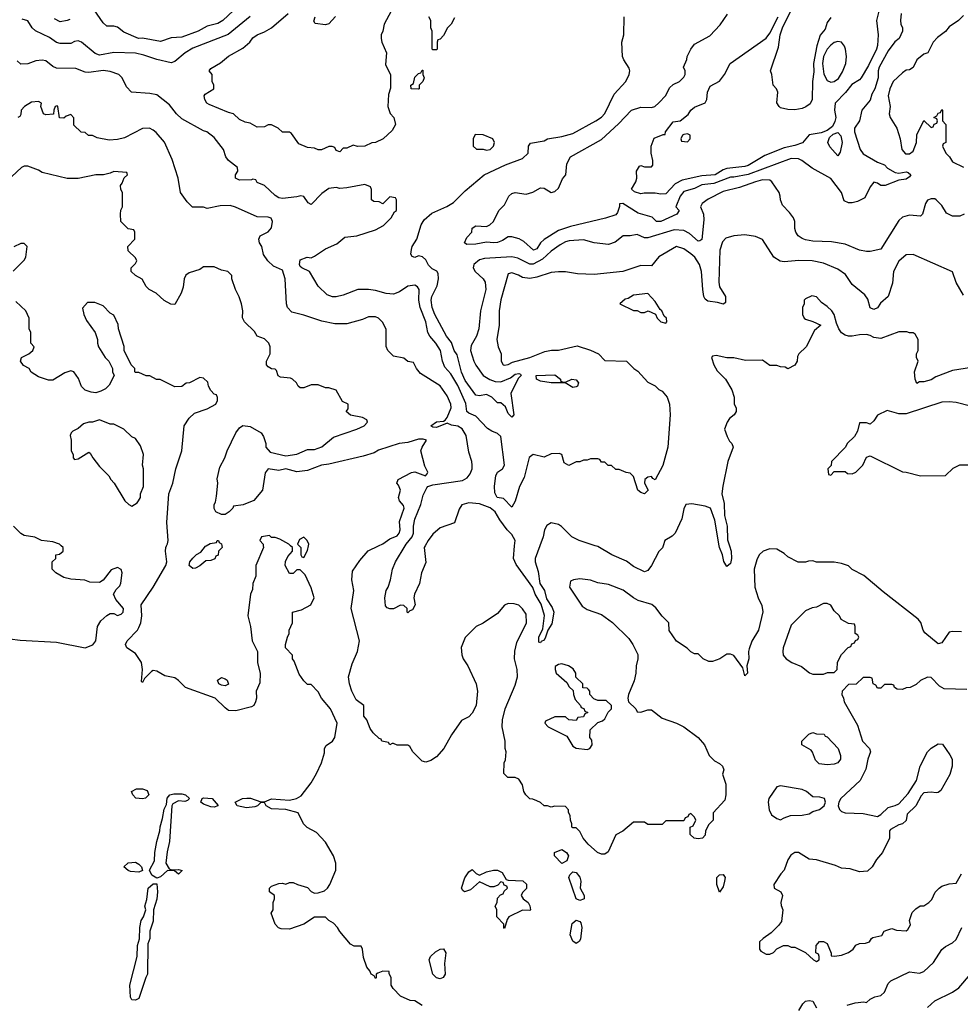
# Model space of a CAD drawing. Header units: inches. Extents: x 2348341 to 2479810, y 460419 to 613669.
# Tile 68 of 256: x 2383044 to 2388293, y 497442 to 502935. Entities that reach past the tile are written whole.
import ezdxf

# ---------------------------------------------------------------- set-up
doc = ezdxf.new("R2010")
doc.units = ezdxf.units.IN
doc.header["$MEASUREMENT"] = 0
doc.layers.add('C3489', color=7, linetype='Continuous')
doc.layers.add('C3580', color=7, linetype='Continuous')

msp = doc.modelspace()

# ---------------------------------------------------------------- linework, layer by layer
at = {"layer": 'C3489', "color": 2}
for points, elevation in [([(2382990, 499482), (2383046.3, 499473.7), (2383250, 499462), (2383410, 499431), (2383452.9, 499447.1), (2383469, 499470), (2383479, 499550), (2383498, 499582), (2383530, 499612), (2383550, 499622), (2383570, 499622), (2383590, 499611.3), (2383610, 499618), (2383622, 499630), (2383624, 499650), (2383580.2, 499700.2), (2383568, 499730), (2383583.1, 499756.9), (2383603.1, 499776.9), (2383609, 499791), (2383616, 499850), (2383610, 499868), (2383590, 499879), (2383554.4, 499865.6), (2383510.8, 499809.2), (2383490, 499795.3), (2383436.4, 499796.4), (2383408.4, 499808.4), (2383330, 499814), (2383290, 499824), (2383246, 499850), (2383226, 499870), (2383226, 499910), (2383246, 499930), (2383246, 499950), (2383267.3, 499952.7), (2383286, 499970), (2383286, 499990), (2383276, 500000)], 126), ([(2384403.3, 500000), (2384404.7, 499990), (2384362, 499890), (2384362, 499830), (2384344.7, 499790), (2384343.6, 499756.4), (2384332, 499730), (2384318, 499610), (2384332, 499550), (2384342, 499470), (2384372, 499410), (2384371.3, 499350), (2384387.1, 499287.1), (2384384.7, 499235.3), (2384364.7, 499190), (2384366, 499150), (2384361, 499130), (2384351.3, 499110), (2384338.5, 499101.5), (2384250, 499079), (2384210, 499082), (2384190, 499095.3), (2384135.3, 499150), (2383970, 499209.6), (2383930, 499249.2), (2383910, 499262.7), (2383854.8, 499274.8), (2383810, 499301.2), (2383790, 499304), (2383780.7, 499299.3), (2383741, 499259), (2383730, 499238), (2383724, 499244), (2383729.3, 499310), (2383724, 499350), (2383690, 499399), (2383642, 499430), (2383634, 499450), (2383644, 499470), (2383701.2, 499530), (2383710, 499544.7), (2383719.5, 499570), (2383725.1, 499610), (2383722.7, 499670), (2383789.4, 499770), (2383859.3, 499890), (2383866, 499910), (2383857.2, 499970), (2383859, 499990), (2383864, 500000)], 122), ([(2384172.8, 500000), (2384174, 499990), (2384154, 499970), (2384152.7, 499947.3), (2384138, 499942), (2384132.7, 499927.3), (2384110, 499918), (2384083.6, 499916.4), (2384050, 499888.7), (2384024.7, 499875.3), (2384010, 499874), (2383989.3, 499890), (2383994, 499910), (2384010, 499931), (2384030, 499951), (2384055.3, 499964.7), (2384082, 499998), (2384085.7, 500000)], 118), ([(2385290, 497435.3), (2385250, 497462), (2385223.1, 497463.1), (2385170, 497488), (2385128, 497530), (2385118, 497550), (2385118, 497590), (2385106, 497614), (2385106, 497626), (2385070, 497628), (2385043.6, 497616.4), (2385034, 497610), (2385034, 497590), (2385030, 497586), (2385022, 497602), (2385006, 497610), (2384998, 497630), (2384982, 497650), (2384963.1, 497703.1), (2384958, 497750), (2384950, 497766), (2384910, 497766), (2384890, 497778), (2384830, 497848), (2384818, 497870), (2384794.6, 497894.6), (2384769.1, 497909.1), (2384750, 497928), (2384690, 497928), (2384630, 497889), (2384550, 497862), (2384503.1, 497863.1), (2384488.9, 497868.9), (2384469.1, 497889.1), (2384448, 497950), (2384458, 497970), (2384458, 498010), (2384466, 498030), (2384466, 498050), (2384438, 498070), (2384438, 498090), (2384450, 498102), (2384490, 498116), (2384510, 498118), (2384530, 498112), (2384550, 498122), (2384570, 498122), (2384594, 498110), (2384650, 498094.8), (2384670, 498072), (2384690, 498062), (2384710, 498064.7), (2384744.7, 498075.3), (2384762, 498090), (2384775.3, 498110), (2384808.7, 498190), (2384808.7, 498230), (2384795.3, 498270), (2384750, 498346), (2384700.4, 498400.4), (2384649.1, 498429.1), (2384628, 498450), (2384598, 498510), (2384529.2, 498529.2), (2384450, 498532.3), (2384419, 498550), (2384410, 498568), (2384390, 498568), (2384372, 498550), (2384355.9, 498544.1), (2384310, 498538.4), (2384258, 498550), (2384246, 498570), (2384288, 498590), (2384312.1, 498592.1), (2384331.9, 498591.9), (2384390, 498571), (2384410, 498571), (2384450, 498588), (2384550, 498582), (2384588, 498590), (2384615.5, 498604.5), (2384670, 498678), (2384701.2, 498730), (2384728.7, 498790), (2384746, 498846), (2384746, 498870), (2384754.6, 498885.4), (2384789.2, 498910), (2384802, 498930), (2384815.6, 499010), (2384778, 499090), (2384728, 499150), (2384710, 499186), (2384670, 499226), (2384650, 499226), (2384630, 499246), (2384604.7, 499284.7), (2384576.4, 499356.4), (2384566, 499370), (2384566, 499390), (2384528, 499430), (2384528, 499450), (2384538, 499490), (2384548, 499510), (2384548, 499530), (2384566, 499570), (2384566, 499630), (2384616.4, 499643.6), (2384668.4, 499671.6), (2384688, 499710), (2384670, 499766), (2384638, 499838), (2384610, 499866), (2384590, 499866), (2384570, 499846), (2384550, 499846), (2384526, 499890), (2384528.4, 499911.6), (2384540.4, 499939.6), (2384566, 499970), (2384566, 499990), (2384556, 500000)], 122), ([(2384604, 500000), (2384614, 499990), (2384614, 499950), (2384618, 499938), (2384630, 499934), (2384650, 499974), (2384655.8, 500000)], 122), ([(2388299.8, 499520.2), (2388250, 499522), (2388230, 499518), (2388190, 499458), (2388170, 499454), (2388094.8, 499514.8), (2388085.2, 499530), (2388072.9, 499572.9), (2388058, 499590), (2387862.5, 499742.5), (2387754.2, 499834.2), (2387690, 499868.7), (2387670, 499888.7), (2387630, 499902), (2387588.9, 499908.9), (2387490, 499909), (2387470, 499915.3), (2387445.4, 499914.6), (2387430, 499908.7), (2387388.9, 499908.9), (2387330, 499938), (2387310, 499958), (2387270, 499982), (2387230, 499984), (2387192, 499970), (2387171.3, 499950), (2387158, 499922), (2387142.8, 499870), (2387146, 499770), (2387164.7, 499710), (2387186.4, 499666.4), (2387190.9, 499630.9), (2387166, 499530), (2387130, 499468.7), (2387114.6, 499425.4), (2387110.5, 499410), (2387113.7, 499370), (2387101, 499330), (2387104.7, 499290), (2387090, 499275.3), (2387078.6, 499318.6), (2387030, 499388.7), (2387010, 499395.3), (2386990, 499395.3), (2386950.7, 499369.3), (2386910, 499355.3), (2386890, 499355.3), (2386858, 499370), (2386830, 499398), (2386810, 499398), (2386790, 499408), (2386768.9, 499428.9), (2386708.9, 499468.9), (2386668.4, 499528.4), (2386666, 499570), (2386630, 499608), (2386594.8, 499654.8), (2386572.1, 499672.1), (2386495.5, 499695.5), (2386468.7, 499710), (2386412.1, 499752.1), (2386330, 499784), (2386270, 499794), (2386228.9, 499808.9), (2386170, 499815.3), (2386134, 499810), (2386118, 499802), (2386112, 499770), (2386183.5, 499663.5), (2386210, 499644.7), (2386290, 499616), (2386352.8, 499572.8), (2386443.5, 499483.5), (2386466, 499450), (2386492.8, 499392.8), (2386494, 499370), (2386484.9, 499330), (2386482.8, 499290), (2386473.7, 499246.3), (2386442, 499170), (2386438, 499150), (2386442, 499130), (2386482, 499090), (2386490, 499074), (2386510, 499072), (2386550, 499084.7), (2386570, 499084.7), (2386630, 499038), (2386710, 499011), (2386750, 498991), (2386830.5, 498930.5), (2386866, 498890), (2386891, 498830), (2386921.1, 498801.1), (2386950, 498786), (2386966, 498770), (2386974, 498750), (2386965.4, 498725.4), (2386984.7, 498670), (2386984.7, 498610), (2386979.6, 498580.4), (2386914, 498510), (2386914, 498470), (2386890, 498446), (2386872, 498410), (2386870, 498386), (2386854, 498370), (2386830, 498366), (2386808.4, 498368.4), (2386786, 498390), (2386786, 498430), (2386802, 498438), (2386818, 498470), (2386810, 498486), (2386790, 498506), (2386778, 498502), (2386772.7, 498487.3), (2386758, 498482), (2386750, 498466), (2386650, 498466), (2386630, 498446), (2386550, 498446), (2386530, 498458), (2386470, 498458), (2386410, 498408), (2386370, 498388), (2386327.1, 498292.9), (2386310, 498279), (2386290, 498279), (2386268, 498290), (2386216.4, 498336.4), (2386188, 498370), (2386170, 498406), (2386150, 498426), (2386130, 498426), (2386126, 498430), (2386126, 498450), (2386118, 498470), (2386116.4, 498496.4), (2386107.3, 498512.7), (2386107.3, 498527.3), (2386090, 498546), (2386030, 498548), (2386010, 498542), (2385990, 498548.7), (2385970, 498548.7), (2385950, 498568), (2385930, 498578), (2385907.3, 498587.3), (2385890, 498588), (2385868, 498610), (2385858, 498630), (2385850, 498666), (2385830, 498698), (2385810, 498708), (2385768.4, 498708.4), (2385746, 498730), (2385748, 498790), (2385754.6, 498805.4), (2385759, 498850), (2385754, 498870), (2385753.2, 498910), (2385736, 498990), (2385738, 499030), (2385752.7, 499090), (2385810, 499222), (2385822.7, 499270), (2385820.9, 499310), (2385806, 499370), (2385806.8, 499413.2), (2385819.3, 499460.7), (2385872.7, 499570), (2385870, 499618), (2385850, 499648.7), (2385830, 499668.7), (2385803.6, 499676.4), (2385770, 499678), (2385750, 499668), (2385710, 499622), (2385630, 499568.7), (2385592, 499550), (2385530, 499488), (2385507.1, 499432.9), (2385511.1, 499391.1), (2385518, 499370), (2385544.7, 499330), (2385591.3, 499230), (2385598, 499190), (2385591.3, 499110), (2385570, 499066), (2385550, 499046), (2385510, 499026), (2385454.4, 498945.6), (2385410.6, 498869.4), (2385370, 498822), (2385338, 498802), (2385310, 498794), (2385290, 498799), (2385238, 498850), (2385220.4, 498880.4), (2385210, 498888), (2385150, 498888), (2385130, 498898), (2385122, 498898), (2385110, 498889), (2385102, 498902), (2385066, 498910), (2385062, 498922), (2385050, 498926), (2385016.4, 498956.4), (2385000.2, 498980.2), (2384982, 499030), (2384964, 499050), (2384964, 499110), (2384921.7, 499141.7), (2384897, 499190), (2384884.5, 499230), (2384879.3, 499270), (2384898.9, 499341.1), (2384929.4, 499410), (2384940.9, 499470), (2384894, 499650), (2384909.5, 499750), (2384898, 499810), (2384900.7, 499859.3), (2384942, 499918), (2384988, 499972), (2385047.4, 500000)], 118), ([(2385307.2, 500000), (2385302, 499990), (2385310, 499906), (2385286, 499850), (2385276, 499790), (2385246.8, 499730), (2385242.8, 499710), (2385251, 499670), (2385236.9, 499643.1), (2385222, 499638), (2385210, 499626), (2385206, 499630), (2385206, 499650), (2385187.3, 499667.3), (2385170, 499668), (2385131.1, 499648.9), (2385110, 499648), (2385094.6, 499654.6), (2385085.2, 499665.2), (2385082.7, 499710), (2385089.4, 499750), (2385101.2, 499770), (2385113.2, 499810), (2385124, 499870), (2385141.2, 499910), (2385195.6, 500000)], 114), ([(2385947.1, 500000), (2385920.7, 499930), (2385920.7, 499910), (2385937, 499857), (2385946.8, 499790), (2385972.7, 499750), (2385983.4, 499703.4), (2386016.2, 499656.2), (2386024, 499630), (2386014.6, 499565.4), (2385990.8, 499530), (2385979.1, 499490), (2385970, 499474), (2385953.7, 499466.3), (2385950, 499458), (2385942, 499462), (2385940.9, 499490), (2385963.2, 499536.8), (2385971.9, 499611.9), (2385954.5, 499674.5), (2385920.7, 499730), (2385907.5, 499767.5), (2385815.1, 499895.1), (2385799, 499930), (2385806.2, 500000)], 114), ([(2386634.6, 500000), (2386630.9, 499989.1), (2386610, 499968), (2386570.5, 499889.5), (2386550, 499862), (2386530, 499855.3), (2386470, 499884), (2386430, 499914), (2386349.3, 499949.3), (2386270, 499995.3), (2386256, 500000)], 114), ([(2387004.6, 500000), (2387014.9, 499970), (2387015.5, 499930), (2387010, 499902), (2386990, 499884), (2386972.7, 499912.7), (2386965.2, 499950), (2386949.3, 499990), (2386947.7, 500000)], 114), ([(2388330, 499198), (2388203.1, 499203.1), (2388176.4, 499216.4), (2388130, 499266), (2388110, 499268), (2388070, 499248), (2388046, 499226), (2388014, 499210), (2387990, 499208), (2387970, 499198), (2387940.4, 499200.4), (2387926, 499210), (2387922, 499222), (2387910, 499226), (2387870, 499226), (2387850, 499206), (2387830, 499206), (2387822, 499222), (2387806, 499230), (2387802, 499262), (2387790, 499266), (2387750, 499266), (2387711.6, 499228.4), (2387670, 499226), (2387634, 499190), (2387632, 499170), (2387642, 499150), (2387644.7, 499130), (2387719.1, 498999.1), (2387746.8, 498910), (2387786, 498870), (2387791, 498850), (2387776.3, 498810), (2387765.8, 498754.2), (2387734.8, 498690), (2387626, 498590), (2387616, 498570), (2387611.3, 498550), (2387618, 498530), (2387630, 498518), (2387650.9, 498510.9), (2387750, 498507.7), (2387830, 498490.8), (2387850, 498501), (2387890, 498541), (2387930, 498551), (2387950, 498561), (2388001.5, 498618.5), (2388049, 498690), (2388069.4, 498770), (2388109.2, 498850), (2388130, 498870.8), (2388170, 498894.8), (2388194, 498894), (2388234, 498834), (2388246.8, 498810), (2388247.3, 498770), (2388235.2, 498724.8), (2388184.5, 498635.5), (2388170, 498624), (2388158, 498622), (2388130, 498625.2), (2388090, 498622), (2388074.4, 498605.6), (2388044.7, 498550), (2387996.9, 498503.1), (2387990, 498468), (2387970, 498448.7), (2387950, 498444), (2387902.8, 498417.2), (2387898, 498410), (2387898, 498370), (2387858, 498290), (2387824.7, 498250), (2387802, 498210), (2387774.8, 498185.2), (2387730, 498182), (2387678, 498198), (2387630, 498202), (2387597, 498217), (2387490, 498249.2), (2387450, 498252.7), (2387390, 498288.7), (2387370, 498288.7), (2387346.4, 498273.6), (2387330.9, 498249.1), (2387311, 498190), (2387290.7, 498169.3), (2387252, 498110), (2387254, 498090), (2387290.7, 498070.7), (2387301, 498050), (2387292, 498010), (2387292.7, 497992.7), (2387302, 497970), (2387294.8, 497905.2), (2387278, 497882), (2387238, 497842), (2387192, 497810), (2387172, 497790), (2387172, 497750), (2387179.6, 497739.6), (2387210, 497722), (2387230, 497722), (2387250, 497732), (2387270, 497752), (2387306, 497770), (2387331.3, 497771.3), (2387350, 497762), (2387370, 497762), (2387430, 497732), (2387474, 497690), (2387490, 497682), (2387506, 497690), (2387506, 497710), (2387502, 497722), (2387486, 497730), (2387488, 497770), (2387508, 497792), (2387530, 497792), (2387550, 497782), (2387572.7, 497727.3), (2387572.7, 497712.7), (2387591.3, 497711.3), (2387630, 497717.3), (2387669.4, 497730.6), (2387695.3, 497750), (2387710, 497772), (2387730, 497782), (2387763.6, 497783.6), (2387786, 497790), (2387798, 497810), (2387805.6, 497814.4), (2387854.6, 497825.4), (2387868, 497850), (2387883.1, 497856.9), (2387910, 497864.7), (2387936.9, 497856.9), (2387990, 497852), (2388000.4, 497859.6), (2388014.6, 497885.4), (2388008.7, 497910), (2388024.7, 497955.3), (2388044.7, 497975.3), (2388069.2, 497990.8), (2388088.7, 497991.3), (2388118, 498010), (2388133.6, 498026.4), (2388152.9, 498067.1), (2388175.3, 498090), (2388190, 498101), (2388230, 498114.8), (2388270, 498118), (2388299, 498170)], 122), ([(2387662, 497438), (2387706, 497450), (2387755.3, 497455.3), (2387770, 497452), (2387790, 497472), (2387815.3, 497484.7), (2387850, 497491.3), (2387869.3, 497510.7), (2387890, 497558), (2387905.8, 497574.2), (2388010, 497622.8), (2388064.7, 497615.3), (2388090, 497626), (2388143.6, 497676.4), (2388190, 497747.3), (2388210, 497764), (2388250, 497786), (2388270, 497804.7), (2388301.2, 497870)], 118), ([(2388110, 497424.7), (2388150, 497461), (2388250, 497511), (2388285.6, 497534.4), (2388349.5, 497610.5)], 114), ([(2387391.6, 497408.4), (2387414.3, 497445.7), (2387430, 497459.3), (2387450, 497464.4), (2387470, 497459.1), (2387490, 497422.8)], 118)]:
    msp.add_lwpolyline(points, dxfattribs=dict(at, elevation=elevation))
for points, elevation in [([(2387550, 499678), (2387530, 499678), (2387490, 499658), (2387466, 499654), (2387430, 499638), (2387350, 499558), (2387304.7, 499430), (2387302, 499410), (2387304.7, 499390), (2387322, 499370), (2387352, 499350), (2387407.1, 499327.1), (2387451.1, 499291.1), (2387470, 499284.7), (2387530, 499284.7), (2387552.7, 499292.7), (2387590, 499294), (2387606, 499310), (2387608.4, 499351.6), (2387630, 499394), (2387667.3, 499432.7), (2387682, 499438), (2387687.3, 499452.7), (2387702, 499458), (2387707.3, 499472.7), (2387722, 499478), (2387726, 499490), (2387722, 499502), (2387706, 499510), (2387706, 499550), (2387702, 499562), (2387670, 499566), (2387628.7, 499588.7), (2387618, 499610), (2387590, 499638), (2387570, 499668)], 122), ([(2386070, 499342), (2386050, 499338), (2386032.7, 499327.3), (2386032, 499310), (2386038, 499290), (2386096.9, 499236.9), (2386110, 499214), (2386132.7, 499192.7), (2386134, 499170), (2386143.6, 499143.6), (2386174, 499110), (2386178, 499098), (2386192.7, 499092.7), (2386198, 499078), (2386214, 499070), (2386198, 499062), (2386190, 499046), (2386158, 499042), (2386150, 499026), (2386108.4, 499028.4), (2386090, 499046), (2386030, 499046), (2385978, 499022), (2385974, 499010), (2385994, 498990), (2386098, 498938), (2386130, 498882), (2386150, 498872), (2386210, 498864.7), (2386226, 498870), (2386238, 498890), (2386236.4, 498916.4), (2386226, 498930), (2386227.3, 498972.7), (2386270, 499014), (2386296.4, 499023.6), (2386310, 499034), (2386328.4, 499071.6), (2386346, 499090), (2386346, 499110), (2386316.4, 499136.4), (2386270, 499138), (2386247.3, 499147.3), (2386226, 499170), (2386226, 499190), (2386218, 499198), (2386210, 499206), (2386187.3, 499207.3), (2386186, 499230), (2386148, 499268), (2386148, 499290), (2386133.6, 499313.6), (2386106, 499330)], 118), ([(2384190, 499219), (2384170, 499222.7), (2384155.3, 499230), (2384148, 499250), (2384170, 499264.7), (2384190, 499258), (2384202, 499250), (2384210, 499228.7)], 118), ([(2387550, 498778), (2387504.7, 498784.7), (2387484.7, 498804.7), (2387468.9, 498848.9), (2387460.4, 498860.4), (2387408.7, 498890), (2387408, 498910), (2387448, 498950), (2387470, 498958), (2387490, 498952), (2387534, 498950), (2387538, 498938), (2387550, 498934), (2387611.3, 498870), (2387624.7, 498830), (2387624.7, 498810), (2387610, 498788.7), (2387590, 498782)], 118), ([(2387290, 498662), (2387270, 498655.3), (2387224.7, 498590), (2387221, 498570), (2387226.4, 498526.4), (2387239.8, 498499.8), (2387270, 498478), (2387290, 498472), (2387310, 498482), (2387344.7, 498495.3), (2387410, 498498), (2387450, 498504.7), (2387470, 498518), (2387508, 498530), (2387534, 498550), (2387541.2, 498570), (2387535.3, 498590), (2387510, 498598), (2387470, 498599), (2387435.3, 498630), (2387410, 498641.2)], 122), ([(2383730, 498589.5), (2383693.2, 498593.2), (2383675.3, 498610), (2383668, 498630), (2383696, 498644), (2383730, 498644), (2383755.9, 498635.9), (2383764.7, 498610), (2383746.8, 498593.2)], 122), ([(2383966.4, 498573.6), (2383930, 498577.2), (2383899.3, 498560.7), (2383892.7, 498550), (2383880.7, 498350), (2383866.4, 498293.6), (2383860.7, 498230), (2383878, 498198), (2383892, 498192), (2383930, 498194.8), (2383951.6, 498188.4), (2383930, 498168.7), (2383907.3, 498187.3), (2383870, 498188), (2383830, 498153.2), (2383810, 498146), (2383782, 498162), (2383768, 498190), (2383796.6, 498243.4), (2383798.7, 498290), (2383809.5, 498350), (2383827, 498410), (2383827.5, 498432.5), (2383842, 498478), (2383849.7, 498530.3), (2383863.7, 498556.3), (2383866.8, 498593.2), (2383882, 498610), (2383903.9, 498616.1), (2383950, 498615.8), (2383970, 498610.4), (2383991.3, 498590), (2383981, 498579)], 122), ([(2384130, 498542), (2384110, 498544), (2384070, 498559), (2384055.3, 498570), (2384062, 498590), (2384070, 498593.4), (2384118, 498590), (2384151.6, 498551.6), (2384150, 498548.7)], 122), ([(2386070, 498228), (2386028, 498270), (2386028, 498290), (2386070, 498306), (2386096, 498290), (2386106, 498270), (2386097.3, 498242.7)], 118), ([(2383710, 498179), (2383663.1, 498183.1), (2383650, 498188), (2383626, 498210), (2383648.9, 498231.1), (2383690, 498234.8), (2383710, 498224.7), (2383724.7, 498210), (2383730, 498188.7)], 122), ([(2385610, 498162), (2385650, 498181), (2385689.1, 498190.9), (2385710.9, 498190.9), (2385736.9, 498176.9), (2385758, 498138), (2385770, 498134), (2385852, 498132), (2385872.7, 498112.7), (2385871.6, 498088.4), (2385850, 498066), (2385842, 498050), (2385854, 498030), (2385882, 498010), (2385891.6, 497991.6), (2385894, 497970), (2385890, 497966), (2385850, 497968), (2385774, 497930), (2385763.6, 497916.4), (2385750, 497866), (2385746, 497870), (2385746, 497890), (2385706, 497930), (2385706, 497970), (2385698, 497990), (2385708, 498010), (2385710, 498034), (2385727.3, 498052.7), (2385742, 498058), (2385747.3, 498072.7), (2385766, 498090), (2385762, 498102), (2385747.3, 498107.3), (2385742, 498122), (2385730, 498126), (2385712.7, 498107.3), (2385690, 498098), (2385670, 498098), (2385610, 498126), (2385559.8, 498080.2), (2385526, 498070), (2385516.4, 498076.4), (2385508.7, 498090), (2385528.4, 498148.4), (2385550, 498182), (2385570, 498194), (2385591.6, 498171.6)], 118), ([(2386170, 498022), (2386148.7, 498030), (2386108.7, 498150), (2386114.6, 498165.4), (2386130, 498182), (2386150, 498178), (2386170.7, 498150.7), (2386176, 498130), (2386171.3, 498090), (2386194, 498050), (2386194, 498030), (2386190, 498028.7)], 118), ([(2386950, 498068.7), (2386934, 498110), (2386935.3, 498150), (2386950, 498164.7), (2386970, 498166), (2386980.7, 498150), (2386977.3, 498130), (2386970, 498098)], 118), ([(2383690, 497466), (2383670, 497466.6), (2383662, 497482), (2383659, 497550), (2383699, 497710), (2383702, 497770), (2383713.2, 497806.8), (2383715.3, 497870), (2383722, 497910), (2383735.3, 497930), (2383748, 497970), (2383742, 497990), (2383753.2, 498026.8), (2383762, 498090), (2383790, 498114), (2383810, 498114), (2383814, 498070), (2383810.5, 498029.5), (2383790.8, 497970), (2383790, 497906), (2383770.8, 497850), (2383770.5, 497809.5), (2383759.8, 497780.2), (2383758, 497610), (2383747.5, 497592.5), (2383710, 497475.3)], 122), ([(2386150, 497782), (2386130, 497795.3), (2386116, 497830), (2386126.6, 497893.4), (2386150, 497911), (2386170, 497904.7), (2386176.3, 497896.3), (2386180.7, 497870), (2386173.4, 497806.6), (2386166.4, 497793.6)], 118), ([(2385390, 497585.1), (2385369.7, 497589.7), (2385349.7, 497609.7), (2385329.6, 497690.4), (2385336, 497710), (2385364.7, 497735.3), (2385390, 497750.8), (2385410, 497751), (2385422.8, 497730), (2385414, 497670), (2385418, 497610), (2385408.1, 497591.9)], 118)]:
    msp.add_lwpolyline(points, close=True, dxfattribs=dict(at, elevation=elevation))
at = {"layer": 'C3580', "color": 2}
for points, elevation in [([(2384324.9, 503070), (2384177.3, 502930), (2384150, 502914.5), (2384090, 502898), (2384041, 502870), (2383950, 502837), (2383890, 502834), (2383830, 502814), (2383730, 502832.7), (2383708, 502830), (2383625.6, 502865.6), (2383590, 502893.2), (2383570, 502899), (2383530, 502898), (2383510, 502918), (2383459, 502990)], 102), ([(2385130, 503006), (2385078, 502910), (2385071.3, 502870), (2385061, 502850), (2385061, 502830), (2385064.7, 502810), (2385090.7, 502750.7), (2385085.4, 502685.4), (2385112.7, 502627.3), (2385112.7, 502552.7), (2385102, 502518), (2385098, 502450), (2385111.1, 502411.1), (2385132, 502390), (2385142, 502350), (2385123.6, 502316.4), (2385072, 502270), (2385030.6, 502249.4), (2385010, 502248.7), (2384970, 502228.7), (2384930, 502228), (2384905.4, 502234.6), (2384870, 502218), (2384850, 502218), (2384830, 502198), (2384810, 502206), (2384802, 502222), (2384787.3, 502227.3), (2384770, 502228), (2384728.4, 502208.4), (2384710, 502208), (2384690, 502218), (2384650, 502222), (2384602.7, 502242.7), (2384560.4, 502300.4), (2384550, 502308), (2384510, 502308), (2384486, 502330), (2384450, 502348), (2384430, 502348), (2384410, 502338), (2384370, 502335.3), (2384330, 502358), (2384303.1, 502363.1), (2384270, 502378), (2384238, 502410), (2384210, 502416.2), (2384101.6, 502461.6), (2384089, 502470), (2384077.2, 502490), (2384074, 502510), (2384080.2, 502519.8), (2384128, 502550), (2384128, 502570), (2384118, 502590), (2384118, 502630), (2384102, 502650), (2384110, 502662), (2384165.6, 502694.4), (2384210, 502731.3), (2384290, 502776), (2384329, 502810), (2384345.6, 502834.4), (2384369.1, 502850.9), (2384410, 502866.8), (2384448.7, 502890), (2384542, 502970)], 106), ([(2387570, 502947.6), (2387550, 502919.3), (2387538.2, 502881.8), (2387511.9, 502848.1), (2387491.7, 502788.3), (2387474.3, 502690), (2387475.6, 502644.4), (2387468.2, 502590), (2387466, 502490), (2387454.4, 502465.6), (2387430.9, 502449.1), (2387410, 502439), (2387370, 502432.7), (2387330, 502434), (2387290, 502444), (2387282, 502450), (2387268.9, 502471.1), (2387275.3, 502530), (2387268, 502550), (2387248.7, 502570), (2387241.2, 502630), (2387233.2, 502650), (2387279.3, 502780.7), (2387288.5, 502850), (2387300.4, 502890), (2387359.8, 503010)], 94), ([(2384330, 502953.2), (2384208, 502852), (2384010, 502776.2), (2383966.8, 502750), (2383910, 502702), (2383890, 502694), (2383810, 502712), (2383737.5, 502737.5), (2383690, 502747.8), (2383570, 502751.5), (2383490, 502737), (2383466, 502746), (2383390, 502809), (2383370, 502817.2), (2383350, 502813.2), (2383330, 502801.2), (2383270, 502802), (2383250, 502807), (2383210, 502835.1), (2383132.3, 502872.3), (2383114, 502890), (2383089.3, 502929.3), (2383058.6, 502938.6)], 106), ([(2384806.9, 502953.1), (2384770, 502911.6), (2384750, 502905.7), (2384694, 502914), (2384686, 502926), (2384692.3, 502950)], 102), ([(2388314, 501850), (2388290, 501838), (2388250, 501838), (2388216.4, 501856.4), (2388190, 501898), (2388158, 501930), (2388150, 501935.3), (2388130, 501935.3), (2388110, 501928), (2388098, 501910), (2388082, 501850), (2388070, 501838), (2388010, 501844), (2387970, 501834), (2387950, 501815.3), (2387850, 501654), (2387790, 501641.2), (2387770, 501641.2), (2387730, 501649.2), (2387650, 501682.7), (2387574.8, 501694.8), (2387470, 501699.3), (2387430, 501706), (2387410, 501714), (2387388.7, 501730), (2387375.3, 501750), (2387368.7, 501770), (2387368.7, 501810), (2387362, 501830), (2387340.2, 501860.2), (2387300.2, 501900.2), (2387289.1, 501929.1), (2387288.7, 501950), (2387282, 501970), (2387242, 502030), (2387230, 502039), (2387190, 502040.7), (2387150, 502031.2), (2387061.5, 501998.5), (2386970, 501976), (2386886.8, 501933.2), (2386853, 501910), (2386843, 501890), (2386859.1, 501850), (2386862.5, 501817.5), (2386850.5, 501709.5), (2386838.8, 501701.2), (2386830, 501699), (2386781.3, 501741.3), (2386750, 501759.5), (2386697.1, 501762.9), (2386550, 501717.6), (2386530, 501718.4), (2386490, 501737.2), (2386450.6, 501729.4), (2386410.8, 501729.2), (2386367.1, 501692.9), (2386330, 501681.2), (2386250, 501689.3), (2386190, 501706.6), (2386110, 501701.6), (2386090, 501696.2), (2386060.6, 501679.4), (2386010, 501644.5), (2385961.2, 501598.8), (2385910, 501571.8), (2385890, 501572), (2385824.6, 501604.6), (2385790, 501612.8), (2385637.1, 501602.9), (2385610, 501595.1), (2385578.8, 501570), (2385574.8, 501550), (2385586.8, 501530), (2385630.6, 501490), (2385642, 501470), (2385644.9, 501430), (2385616.3, 501310), (2385606, 501210), (2385594, 501170), (2385562.9, 501117.1), (2385560.3, 501090), (2385578.4, 501030), (2385590, 501006.8), (2385631, 500950), (2385668.1, 500928.1), (2385697.1, 500917.1), (2385730, 500915.5), (2385783.3, 500936.7), (2385810, 500957.3), (2385830, 500962), (2385838, 500958), (2385842, 500950), (2385826, 500934), (2385784.7, 500850), (2385802, 500730), (2385790, 500718), (2385770, 500738), (2385756, 500776), (2385730, 500798), (2385710, 500798), (2385678, 500830), (2385650, 500844), (2385610, 500837.2), (2385590, 500841.2), (2385530, 500922.7), (2385510, 500969), (2385485.3, 501065.3), (2385469.6, 501090), (2385453.7, 501133.7), (2385426.3, 501170), (2385360.5, 501290), (2385345.7, 501330), (2385340.4, 501370), (2385343.5, 501390), (2385373.6, 501450), (2385380.5, 501490), (2385378.6, 501518.6), (2385371.2, 501531.2), (2385345.4, 501545.4), (2385324.9, 501564.9), (2385310, 501595.3), (2385292.5, 501612.5), (2385270, 501617.2), (2385250, 501609.2), (2385234, 501614), (2385226, 501626), (2385230, 501652), (2385235.1, 501670), (2385260.9, 501710), (2385285.2, 501790), (2385301.2, 501818.8), (2385343.9, 501856.1), (2385427.5, 501892.5), (2385464.1, 501915.9), (2385530, 501981), (2385635.3, 502070), (2385755.3, 502124.7), (2385850, 502160.5), (2385881.2, 502190), (2385884, 502230), (2385894, 502246), (2385970, 502258.8), (2385990, 502270.8), (2386070, 502283), (2386130, 502300.5), (2386259, 502370), (2386290, 502390.8), (2386310, 502411), (2386361.2, 502518.8), (2386426, 502590), (2386445.2, 502630), (2386448.9, 502648.9), (2386444.7, 502664.7), (2386415.3, 502710), (2386408.7, 502730), (2386405.2, 502810), (2386415.3, 502850), (2386418, 502950)], 106), ([(2385470, 502946), (2385452, 502910), (2385432, 502890), (2385410, 502846), (2385390, 502826), (2385378, 502822), (2385374, 502810), (2385374, 502770), (2385370, 502766), (2385350, 502766), (2385346, 502770), (2385346, 502870), (2385338, 502890), (2385338, 502930), (2385328, 502950)], 106), ([(2387962.8, 502970), (2387958.8, 502930), (2387961, 502910), (2387971, 502890), (2387971, 502870), (2387951, 502830), (2387928.1, 502811.9), (2387890, 502761.2), (2387840.4, 502670), (2387835.5, 502650), (2387834.8, 502610), (2387815.5, 502550), (2387799.9, 502520.1), (2387790, 502486), (2387743, 502430), (2387730.8, 502370), (2387702, 502330), (2387702, 502310), (2387734.8, 502210), (2387750, 502186), (2387830, 502141), (2387870, 502124.7), (2387887.1, 502107.1), (2387930, 502082.8), (2387950, 502078.8), (2387990, 502086), (2388002, 502082), (2388016, 502070), (2388010, 502058), (2387990, 502045.2), (2387950, 502039), (2387874, 502010), (2387849.6, 502009.6), (2387830, 502022), (2387810, 502028), (2387790, 502002), (2387759.3, 501940.7), (2387719.3, 501920.7), (2387690, 501912.7), (2387670, 501912.7), (2387645.2, 501925.2), (2387629.3, 501970), (2387570, 502049), (2387466.3, 502106.3), (2387408.7, 502150), (2387390, 502158), (2387350, 502159.6), (2387110, 502071.1), (2387030, 502056.2), (2387010, 502056.9), (2386918.3, 502021.7), (2386850, 502013.7), (2386810, 501993.3), (2386750, 501976.2), (2386730.6, 501950), (2386704.7, 501890), (2386724.7, 501870), (2386711.3, 501850), (2386622, 501810), (2386598, 501810), (2386572.9, 501832.9), (2386495.2, 501855.2), (2386410, 501909), (2386392, 501908), (2386392, 501892), (2386380.7, 501859.3), (2386370, 501846), (2386312.8, 501827.2), (2386118, 501782), (2386050, 501759.7), (2385970, 501709.6), (2385950.4, 501690), (2385930, 501657.2), (2385912, 501650), (2385857.5, 501697.5), (2385831.5, 501711.5), (2385790, 501723.7), (2385770, 501722.7), (2385737.5, 501702.5), (2385710, 501692.7), (2385690, 501689.4), (2385650, 501693.2), (2385590, 501682), (2385540.2, 501680.2), (2385526, 501690), (2385540.2, 501719.8), (2385568, 501750), (2385570, 501772), (2385590, 501784.7), (2385650, 501781), (2385668, 501790), (2385688, 501810), (2385718, 501870), (2385750, 501902), (2385774, 501950), (2385790, 501966), (2385810, 501971), (2385870, 501960.7), (2385906.8, 501973.2), (2385950, 501996), (2385970, 501994.8), (2386010, 501970.7), (2386030, 501976.3), (2386050, 501994.8), (2386073.8, 502046.2), (2386092.7, 502070), (2386098, 502130), (2386118, 502170), (2386290, 502266), (2386385.8, 502354.2), (2386458, 502430), (2386510, 502446), (2386570, 502444.7), (2386588.9, 502451.1), (2386610, 502471.3), (2386648.9, 502511.1), (2386670, 502554), (2386690, 502574), (2386726, 502590), (2386750, 502614), (2386758, 502630), (2386758, 502650), (2386748, 502670), (2386767.3, 502712.7), (2386768, 502730), (2386788.7, 502770), (2386810, 502798), (2386896, 502844), (2386953.6, 502906.4), (2386994.8, 502965.2)], 102), ([(2387840.4, 502990), (2387824.9, 502930), (2387834.4, 502850), (2387830.4, 502790.4), (2387825.3, 502770), (2387780.5, 502679.5), (2387739.3, 502610), (2387730, 502599.5), (2387687, 502573), (2387651.9, 502528.1), (2387594.8, 502470), (2387590.7, 502430), (2387598, 502390), (2387593, 502367), (2387580.7, 502339.3), (2387550, 502316), (2387516.1, 502303.9), (2387450, 502291.8), (2387412.6, 502247.4), (2387370, 502232.6), (2387310, 502219.7), (2387203.1, 502176.9), (2387110, 502122.2), (2387090, 502116), (2386990, 502105.1), (2386970, 502097.7), (2386926, 502070), (2386850, 502064.4), (2386740.6, 502039.4), (2386701.1, 502018.9), (2386650, 501963.7), (2386621.2, 501961.2), (2386590, 501968), (2386528, 501968), (2386510, 501964), (2386475.3, 501975.3), (2386458, 501990), (2386482, 502030), (2386488, 502050), (2386486, 502090), (2386503.1, 502116.9), (2386510, 502122), (2386530, 502114), (2386570, 502114), (2386576.4, 502123.6), (2386578, 502150), (2386568, 502190), (2386568.4, 502228.4), (2386585.6, 502274.4), (2386634, 502294), (2386646, 502294), (2386648, 502310), (2386690, 502364.7), (2386730, 502371.3), (2386774.8, 502405.2), (2386789.2, 502430), (2386810, 502446), (2386869.1, 502470.9), (2386879, 502490), (2386882, 502530), (2386896.4, 502563.6), (2386950, 502592), (2386978, 502630), (2387008.7, 502690), (2387210, 502831.3), (2387230, 502858.8), (2387276.3, 502950)], 98), ([(2388310, 502958), (2388282, 502930), (2388230, 502895.3), (2388210, 502868.7), (2388165.2, 502834.8), (2388142, 502810), (2388112, 502750), (2388090, 502742), (2388051.3, 502710), (2388030, 502668), (2388010, 502655.3), (2387990, 502653.2), (2387970, 502639.3), (2387919.1, 502590), (2387898.8, 502550), (2387891, 502510), (2387901, 502450), (2387896, 502410), (2387901, 502390), (2387938.8, 502330), (2387957.1, 502270), (2387967.3, 502210), (2387987.3, 502187.3), (2388010, 502186), (2388030, 502202), (2388049, 502250), (2388050, 502292), (2388090, 502372), (2388130, 502334), (2388142, 502338), (2388147.3, 502352.7), (2388162, 502358), (2388166, 502370), (2388162, 502382), (2388146, 502390), (2388162, 502398), (2388170, 502414), (2388182, 502418), (2388190, 502434), (2388194, 502430), (2388194, 502370), (2388212, 502350), (2388212, 502250), (2388198, 502242), (2388194, 502230), (2388212, 502190), (2388232, 502170), (2388250, 502142), (2388311.6, 502111.6)], 106), ([(2383324.2, 502935.8), (2383310, 502929.5), (2383270, 502923.7), (2383238.9, 502938.9)], 102), ([(2388310, 501398), (2388269.3, 501469.3), (2388248.7, 501528.7), (2388030, 501625.2), (2387990, 501624), (2387950, 501588.7), (2387920.7, 501530), (2387914.4, 501465.6), (2387891.3, 501390), (2387847.1, 501352.9), (2387830, 501328), (2387810, 501318), (2387790, 501328), (2387776.5, 501376.5), (2387760.2, 501400.2), (2387690, 501458), (2387652.9, 501512.9), (2387610, 501544), (2387530, 501576), (2387466, 501590), (2387391.9, 501591.9), (2387310, 501584.5), (2387287.5, 501587.5), (2387253.2, 501610), (2387189.3, 501709.3), (2387150, 501725.2), (2387090, 501734), (2387030, 501729), (2386984, 501716), (2386965.2, 501694.8), (2386950.6, 501650), (2386945.5, 501470), (2386950, 501444.7), (2386982.8, 501390), (2386982, 501358), (2386972, 501348), (2386938, 501358), (2386884.8, 501364.8), (2386870, 501375.3), (2386862.7, 501390), (2386856, 501430), (2386849.6, 501530), (2386838.4, 501570), (2386812, 501610), (2386790, 501629.4), (2386750, 501656), (2386710, 501669.2), (2386610, 501612.7), (2386570, 501562.7), (2386510, 501564.5), (2386410, 501529.4), (2386250, 501512.7), (2386156.5, 501516.5), (2386090, 501529), (2386051.1, 501528.9), (2386010, 501524), (2385930, 501498), (2385890, 501492), (2385850, 501496), (2385828, 501510), (2385790, 501522), (2385770, 501518), (2385728.5, 501371.5), (2385719.1, 501310), (2385720.5, 501230), (2385707.7, 501150), (2385714, 501110), (2385730.8, 501070), (2385731, 501030), (2385742, 501010), (2385750, 501006.8), (2385770, 501010.8), (2385794.7, 501025.3), (2385890, 501050.6), (2385975.5, 501084.5), (2386010.9, 501090.9), (2386050, 501091), (2386155.3, 501115.3), (2386230, 501092), (2386274, 501070), (2386310, 501034), (2386430.9, 501030.9), (2386472, 500990), (2386494.4, 500974.4), (2386550, 500912), (2386590, 500892), (2386611.1, 500871.1), (2386630, 500862), (2386658, 500830), (2386671, 500790), (2386674.8, 500730), (2386660.7, 500550), (2386632.3, 500447.7), (2386590, 500368.7), (2386576.4, 500376.4), (2386570, 500386), (2386550, 500382), (2386532, 500370), (2386531.3, 500350), (2386551, 500310), (2386530, 500289.4), (2386510, 500297.2), (2386494, 500310), (2386470, 500386), (2386450, 500406), (2386428.4, 500408.4), (2386390, 500426), (2386370, 500426), (2386347.3, 500447.3), (2386328.4, 500448.4), (2386310, 500466), (2386290, 500466), (2386282, 500482), (2386270, 500486), (2386230, 500486), (2386210, 500478), (2386190, 500478), (2386170, 500468), (2386150, 500468), (2386108.7, 500448.7), (2386083.1, 500463.1), (2386068.9, 500508.9), (2386055.5, 500515.5), (2386010, 500513.2), (2385970, 500495.3), (2385910, 500509.3), (2385887.1, 500492.9), (2385859.2, 500380.8), (2385833.7, 500330), (2385810, 500248.7), (2385790, 500215.3), (2385744, 500264), (2385708.7, 500270), (2385696.4, 500296.4), (2385693.6, 500333.6), (2385700.9, 500390), (2385709.6, 500410.4), (2385739, 500430), (2385749.4, 500450.6), (2385729.2, 500610), (2385710, 500626), (2385678.7, 500638.7), (2385655.1, 500655.1), (2385590, 500722.9), (2385550, 500739.5), (2385539.5, 500750), (2385533, 500793), (2385490, 500895.1), (2385450, 500959.3), (2385416.6, 500996.6), (2385402.7, 501030), (2385392, 501090), (2385366.6, 501130), (2385332.3, 501170), (2385322, 501190), (2385311.5, 501250), (2385278.4, 501330), (2385271.8, 501370), (2385272.7, 501430), (2385264.7, 501444.7), (2385250, 501454), (2385210, 501449), (2385163.4, 501416.6), (2385130, 501403.7), (2385090, 501406.6), (2385030, 501423.7), (2384990, 501429.4), (2384930.8, 501429.2), (2384850, 501399), (2384810.9, 501389.1), (2384790, 501389), (2384760.2, 501400.2), (2384710, 501448), (2384662, 501530), (2384618, 501550), (2384610, 501558), (2384605.2, 501570), (2384610, 501596), (2384649.1, 501610.9), (2384670, 501607.3), (2384690, 501614.8), (2384750, 501656), (2384814.8, 501685.2), (2384858, 501722), (2384926, 501730), (2385030, 501762), (2385073.6, 501786.4), (2385118, 501830), (2385136.4, 501863.6), (2385146, 501870), (2385146, 501930), (2385142, 501942), (2385110, 501946), (2385070, 501908), (2385050, 501918), (2385020.4, 501920.4), (2385008, 501930), (2385007.3, 501987.3), (2385002, 502002), (2384970, 502015.3), (2384870, 501997.2), (2384830, 501994), (2384810, 501999), (2384770, 501993.2), (2384730, 501965.2), (2384670, 501904), (2384653.6, 501913.6), (2384629, 501949), (2384612.9, 501952.9), (2384590, 501946), (2384510, 501937.2), (2384490, 501941.2), (2384470, 501953.2), (2384410, 502009.2), (2384370, 502026), (2384362, 502042), (2384346, 502046), (2384338, 502042), (2384270, 502039), (2384248, 502050), (2384248.7, 502070), (2384261.2, 502090), (2384259, 502110), (2384208.7, 502150), (2384195.3, 502170), (2384182, 502210), (2384130, 502278), (2384088.9, 502308.9), (2384070, 502315.3), (2383950, 502382.7), (2383919.3, 502410), (2383879.7, 502459.7), (2383810, 502515.1), (2383770, 502523.7), (2383668, 502530), (2383640.2, 502560.2), (2383615.3, 502610), (2383598, 502630), (2383550, 502645.2), (2383510, 502651.8), (2383430, 502640.9), (2383410, 502642.7), (2383356.9, 502663.1), (2383250, 502665.2), (2383230, 502673.2), (2383190, 502705.2), (2383170, 502709.2), (2383134.4, 502705.6), (2383089, 502689), (2383050, 502686), (2383030, 502706)], 110), ([(2385195.6, 500000), (2385201.6, 500010), (2385234, 500050), (2385241.6, 500070), (2385241.6, 500110), (2385249.5, 500149.5), (2385282.9, 500230), (2385296.6, 500283.4), (2385316.6, 500323.4), (2385321.2, 500330), (2385350, 500339.5), (2385516.1, 500363.9), (2385540.5, 500379.5), (2385558.9, 500401.1), (2385568.5, 500430), (2385568.5, 500450), (2385566.9, 500470), (2385550, 500522), (2385535.3, 500615.3), (2385513.4, 500653.4), (2385490, 500666.6), (2385453.3, 500673.3), (2385430, 500684), (2385370, 500660.9), (2385350, 500662), (2385338, 500670), (2385370, 500692.4), (2385410, 500696), (2385419.3, 500700.7), (2385430, 500716), (2385452, 500770), (2385449.5, 500790), (2385430, 500837.2), (2385390, 500893.2), (2385281.5, 500961.5), (2385258, 500990), (2385242, 501022), (2385210, 501028), (2385187.3, 501047.3), (2385130, 501058), (2385098, 501090), (2385088.4, 501111.6), (2385088.4, 501208.4), (2385068.4, 501248.4), (2385046, 501270), (2385030, 501278), (2384990, 501278), (2384956.9, 501263.1), (2384870, 501239), (2384802, 501238), (2384730, 501252.3), (2384630, 501286), (2384563.2, 501303.2), (2384539, 501330), (2384534, 501350), (2384526.6, 501490), (2384510, 501538), (2384460.2, 501560.2), (2384428.7, 501590), (2384405.6, 501625.6), (2384395.3, 501670), (2384382, 501690), (2384378, 501710), (2384386, 501730), (2384430, 501752), (2384450, 501774), (2384455.3, 501810), (2384448.4, 501828.4), (2384430, 501834), (2384370, 501835.3), (2384249.1, 501889.1), (2384218, 501898), (2384163.5, 501896.5), (2384090, 501882), (2384070, 501888.7), (2384009.3, 501889.3), (2383978, 501918), (2383942, 501970), (2383928.7, 502050), (2383894.6, 502154.6), (2383852.1, 502252.1), (2383806.3, 502306.3), (2383790, 502319), (2383768.9, 502328.9), (2383730, 502328.7), (2383630, 502276), (2383590, 502266), (2383543.2, 502263.2), (2383476.4, 502276.4), (2383450, 502288), (2383428.4, 502288.4), (2383410, 502306), (2383387.3, 502307.3), (2383347.3, 502347.3), (2383347.3, 502387.3), (2383330, 502406), (2383303.6, 502396.4), (2383290, 502386), (2383267.3, 502387.3), (2383258, 502450), (2383254, 502454), (2383242, 502450), (2383234, 502430), (2383232.7, 502407.3), (2383190, 502404), (2383178, 502410), (2383162, 502450), (2383166, 502470), (2383150, 502478), (2383110, 502474), (2383072, 502450), (2383052, 502430), (2383050, 502406), (2383044.7, 502395.3), (2383034, 502390)], 114), ([(2385047.4, 500000), (2385070, 500010.7), (2385110, 500038.8), (2385150, 500056.3), (2385162, 500070), (2385167.6, 500090), (2385163.9, 500136.1), (2385189.3, 500210), (2385185.6, 500225.6), (2385164, 500250), (2385159, 500270), (2385168.7, 500310), (2385158, 500338), (2385148, 500350), (2385155.3, 500370), (2385230, 500408.2), (2385250, 500412.2), (2385309, 500391), (2385318.9, 500401.1), (2385320.9, 500410), (2385304.4, 500444.4), (2385283.5, 500530), (2385289.8, 500550.3), (2385314, 500590), (2385295.6, 500595.6), (2385270, 500595.6), (2385210, 500576), (2385161, 500570), (2385045.7, 500534.3), (2385021.6, 500518.4), (2384960.7, 500499.3), (2384770, 500454.7), (2384729.1, 500449.1), (2384650, 500419.6), (2384590, 500412), (2384530, 500429.5), (2384490, 500420.7), (2384430, 500429), (2384413.2, 500406.8), (2384399.1, 500310), (2384350, 500253.2), (2384291.6, 500228.4), (2384238, 500222), (2384234, 500210), (2384214, 500190), (2384190, 500175.3), (2384170, 500175.3), (2384138, 500190), (2384129, 500209), (2384129, 500230), (2384136.4, 500243.6), (2384143.1, 500276.9), (2384149.2, 500350), (2384145.6, 500374.4), (2384161.5, 500438.5), (2384189.2, 500490), (2384202.7, 500530), (2384250, 500631), (2384270, 500657.3), (2384290, 500670.7), (2384330, 500666), (2384391.3, 500630), (2384404.7, 500610), (2384418, 500570), (2384418, 500550), (2384442, 500522), (2384530, 500501), (2384590, 500511), (2384650, 500538), (2384690, 500538), (2384730, 500551.3), (2384794.6, 500605.4), (2384926, 500650), (2384966, 500670), (2384986, 500690), (2384982, 500702), (2384956.4, 500716.4), (2384890, 500728), (2384866, 500750), (2384876.4, 500763.6), (2384878, 500790), (2384845.2, 500805.2), (2384810, 500868), (2384770, 500882), (2384750, 500882), (2384710, 500898), (2384670, 500898), (2384630, 500882), (2384610, 500882), (2384598, 500890), (2384588.4, 500908.4), (2384566, 500930), (2384555.3, 500935.3), (2384500.4, 500940.4), (2384487.3, 500947.3), (2384478, 500978), (2384470, 500986), (2384450, 500988), (2384430, 500998), (2384422, 501010), (2384422, 501030), (2384442, 501070), (2384442, 501110), (2384435.3, 501130), (2384410, 501155.3), (2384368.9, 501168.9), (2384354.6, 501194.6), (2384298, 501250), (2384288.4, 501271.6), (2384288.7, 501310), (2384282, 501350), (2384269.1, 501389.1), (2384248.7, 501430), (2384228, 501490), (2384227.3, 501507.3), (2384206, 501530), (2384170, 501538), (2384130, 501555.3), (2384070, 501555.3), (2384050, 501542), (2383990, 501522), (2383972, 501510), (2383962, 501490), (2383956.9, 501443.1), (2383944.7, 501410), (2383910, 501346), (2383888.4, 501348.4), (2383850, 501368), (2383806, 501410), (2383766, 501430), (2383750, 501446), (2383728, 501488), (2383690, 501508), (2383666, 501530), (2383666, 501550), (2383690, 501574), (2383698, 501590), (2383690, 501606), (2383650, 501646), (2383648, 501670), (2383686, 501710), (2383686, 501750), (2383682, 501762), (2383648.9, 501768.9), (2383608.9, 501808.9), (2383606, 501850), (2383608.4, 501871.6), (2383618, 501890), (2383618, 501970), (2383608.4, 501988.4), (2383606, 502010), (2383616.4, 502023.6), (2383627.3, 502052.7), (2383646, 502070), (2383642, 502082), (2383570, 502088), (2383550, 502078), (2383511.3, 502068.7), (2383470, 502069), (2383370, 502049.2), (2383310, 502049.2), (2383170, 502082), (2383150, 502095.3), (2383090, 502118), (2383070, 502118), (2383054, 502110), (2382999.8, 502060.2)], 118), ([(2383007.3, 501532.7), (2383070, 501594), (2383078, 501610), (2383086, 501670), (2383070, 501686), (2383050, 501686), (2383011.6, 501668.4)], 122), ([(2383864, 500000), (2383869.3, 500010.7), (2383872.7, 500030), (2383866, 500130), (2383877.2, 500290), (2383899.3, 500350), (2383916, 500430), (2383949.2, 500530), (2383962, 500670), (2383990, 500712), (2384020.2, 500739.8), (2384090, 500764.7), (2384138, 500790), (2384148, 500810), (2384147.3, 500827.3), (2384142, 500842), (2384130, 500846), (2384110, 500866), (2384098, 500890), (2384093.6, 500913.6), (2384070, 500935.3), (2384050, 500938), (2383991.6, 500908.4), (2383972.7, 500907.3), (2383950, 500888), (2383910, 500886), (2383827.3, 500927.3), (2383808.4, 500928.4), (2383770, 500948), (2383750, 500948), (2383710, 500966), (2383690, 500966), (2383686, 500970), (2383686, 500990), (2383666, 501010), (2383628, 501090), (2383627.3, 501112.7), (2383595.3, 501210), (2383594.6, 501234.6), (2383570, 501286), (2383550, 501298), (2383510, 501338), (2383463.6, 501356.4), (2383423.6, 501356.4), (2383394, 501326), (2383402, 501290), (2383416.9, 501256.9), (2383464.7, 501190), (2383478, 501150), (2383478, 501130), (2383484.7, 501110), (2383522, 501050), (2383542, 501030), (2383562, 500990), (2383562, 500970), (2383572, 500950), (2383543.6, 500896.4), (2383523.6, 500876.4), (2383498, 500862), (2383470, 500854), (2383443.6, 500856.4), (2383410, 500868.7), (2383390, 500888), (2383372.9, 500932.9), (2383346, 500970), (2383330, 500975.3), (2383295.3, 500964.7), (2383230, 500924), (2383204.7, 500924.7), (2383150, 500942), (2383109.1, 500969.1), (2383098, 500990), (2383065.1, 501005.1), (2383048, 501030), (2383055.3, 501050), (2383095.3, 501070), (2383118, 501090), (2383126, 501110), (2383106, 501130), (2383106, 501190), (2383098, 501210), (2383098, 501270), (2383078, 501310), (2383023.1, 501363.1)], 122), ([(2388355.3, 500995.3), (2388250, 500977.2), (2388157.3, 500942.7), (2388130, 500925.2), (2388090, 500914), (2388064.7, 500915.3), (2388050, 500906), (2388042, 500930), (2388037.2, 500970), (2388058, 501030), (2388048.7, 501050), (2388048.9, 501071.1), (2388058, 501090), (2388058, 501150), (2388040.4, 501180.4), (2388030, 501188), (2388010, 501188), (2387994, 501194), (2387950, 501194), (2387850, 501157.2), (2387810, 501161.2), (2387790, 501174), (2387770, 501179), (2387730, 501177.2), (2387690, 501168.7), (2387670, 501168.7), (2387650, 501175.3), (2387630, 501188), (2387615.3, 501210), (2387601.2, 501241.2), (2387588.7, 501290), (2387575.3, 501310), (2387550, 501335.3), (2387518, 501358), (2387490, 501388), (2387465.4, 501394.6), (2387430, 501378), (2387422, 501370), (2387422, 501350), (2387412, 501330), (2387412, 501290), (2387422, 501270), (2387430, 501264.7), (2387470, 501252), (2387514, 501230), (2387479.6, 501200.4), (2387432, 501110), (2387392, 501070), (2387383.6, 501056.4), (2387382, 501030), (2387370, 501008), (2387330, 500988), (2387316.4, 500996.4), (2387290, 500998), (2387270, 501006), (2387230, 501006), (2387190, 501035.3), (2387094.6, 501034.6), (2387030, 501048.7), (2386990, 501048), (2386930, 501062), (2386910, 501058), (2386904.7, 501050), (2386918, 501010), (2386936.9, 500976.9), (2386982, 500930), (2387018, 500870), (2387032, 500830), (2387032, 500790), (2387042, 500770), (2387042, 500750), (2387032, 500730), (2387004.7, 500710), (2386991.3, 500690), (2386978, 500650), (2386991.3, 500610), (2387004.5, 500584.5), (2387018, 500570), (2387024.7, 500550), (2386996, 500470), (2386967.1, 500332.9), (2386962.8, 500290), (2386975.3, 500235.3), (2386978, 500170), (2386992.2, 500110), (2386993.2, 500033.2), (2387004.6, 500000)], 114), ([(2388350, 500779), (2388270, 500799), (2388230, 500804), (2388190, 500801.2), (2387990, 500735.3), (2387950, 500735.3), (2387885.4, 500754.6), (2387830, 500728), (2387810, 500698), (2387790, 500678), (2387770, 500686), (2387730, 500686), (2387719.6, 500640.4), (2387702, 500610), (2387662, 500570), (2387652, 500550), (2387574, 500470), (2387572, 500448), (2387554, 500430), (2387558, 500398), (2387570, 500394), (2387590, 500414), (2387650, 500414), (2387663.6, 500403.6), (2387690, 500402), (2387710, 500411.3), (2387748.7, 500450), (2387770, 500494), (2387790, 500502), (2387970, 500412), (2387990, 500411.3), (2388070, 500390.8), (2388210, 500392), (2388254, 500434), (2388290, 500451.3), (2388350, 500452)], 118), ([(2385806.2, 500000), (2385809.3, 500030), (2385790, 500064), (2385764, 500090), (2385724.2, 500144.2), (2385698, 500190), (2385670, 500211.5), (2385610, 500234), (2385550, 500239.5), (2385510.7, 500229.3), (2385495.9, 500204.1), (2385470, 500128.7), (2385390, 500101.2), (2385350, 500065.2), (2385322.8, 500030), (2385307.2, 500000)], 114), ([(2386947.7, 500000), (2386923.7, 500143.7), (2386899, 500210), (2386870, 500220.7), (2386794, 500234), (2386762, 500230), (2386750, 500206), (2386738.8, 500150), (2386702, 500070), (2386685.4, 500054.6), (2386644.7, 500030), (2386634.6, 500000)], 114), ([(2383276, 500000), (2383266, 500010), (2383230, 500022), (2383166, 500030), (2383128.4, 500048.4), (2383070, 500058), (2383050, 500068), (2383008.9, 500108.9)], 126), ([(2386256, 500000), (2386166, 500030), (2386126, 500050), (2386068.4, 500108.4), (2386050, 500118), (2386010, 500128), (2385986, 500114), (2385972, 500090), (2385966, 500050), (2385947.1, 500000)], 114), ([(2384556, 500000), (2384546, 500010), (2384496.4, 500036.4), (2384470, 500046), (2384450, 500046), (2384438, 500058), (2384394, 500050), (2384384.7, 500030), (2384402, 500010), (2384403.3, 500000)], 122), ([(2384655.8, 500000), (2384658, 500010), (2384648, 500030), (2384630, 500048), (2384605.4, 500034.6), (2384594, 500010), (2384604, 500000)], 122), ([(2384085.7, 500000), (2384108, 500012), (2384142, 500018), (2384146, 500030), (2384154, 500030), (2384158, 500018), (2384171.3, 500011.3), (2384172.8, 500000)], 118)]:
    msp.add_lwpolyline(points, dxfattribs=dict(at, elevation=elevation))
for points, elevation in [([(2387610, 502812.3), (2387590, 502807), (2387570, 502792), (2387550, 502769.5), (2387529, 502730), (2387524, 502690), (2387531.8, 502631.8), (2387550, 502594.8), (2387570, 502586.8), (2387590, 502590.6), (2387613, 502607), (2387635.2, 502644.8), (2387654.3, 502690), (2387658.3, 502730), (2387652.8, 502770), (2387646.7, 502786.7), (2387629.5, 502809.5)], 98), ([(2385270, 502548), (2385228.7, 502548.7), (2385226, 502570), (2385242, 502578), (2385250, 502614), (2385270, 502634), (2385282, 502638), (2385290, 502654), (2385294, 502654), (2385294, 502630), (2385302, 502610), (2385294, 502590), (2385274, 502570), (2385274, 502550)], 106), ([(2385586, 502294), (2385574, 502270), (2385574, 502230), (2385592.7, 502212.7), (2385630, 502212), (2385650, 502206.8), (2385670, 502211.3), (2385688.7, 502230), (2385693.2, 502250), (2385684, 502270), (2385630, 502292.3)], 110), ([(2386770, 502298), (2386750, 502295.3), (2386742, 502290), (2386734, 502270), (2386738, 502258), (2386770, 502254), (2386786, 502270), (2386786, 502290)], 98), ([(2387610, 502175.3), (2387565.1, 502225.1), (2387554.5, 502250), (2387562.4, 502277.6), (2387582.9, 502297.1), (2387610, 502304.9), (2387626.6, 502286.6), (2387633.7, 502250), (2387623.5, 502196.5)], 98), ([(2386550, 501408), (2386470, 501398), (2386439.6, 501380.4), (2386423.6, 501376.4), (2386394, 501350), (2386470, 501312), (2386490, 501312), (2386510, 501302), (2386530, 501302), (2386551.6, 501311.6), (2386591.3, 501291.3), (2386602, 501270), (2386622, 501250), (2386650, 501242), (2386655.3, 501250), (2386654, 501270), (2386641.2, 501281.2), (2386628, 501310), (2386618, 501318), (2386590, 501362)], 114), ([(2386090, 500912), (2386126, 500930), (2386150, 500926), (2386162.8, 500910), (2386156, 500890), (2386150, 500886), (2386130, 500884), (2386088.4, 500908.4), (2386010.7, 500909.3), (2385950, 500919), (2385928.7, 500930), (2385926, 500950), (2386030, 500954), (2386062, 500930), (2386062, 500922), (2386072.7, 500912.7)], 106), ([(2383490, 500702), (2383451.1, 500688.9), (2383430, 500689.2), (2383399.8, 500680.2), (2383370, 500654), (2383340.7, 500639.3), (2383331.3, 500630), (2383325.4, 500614.6), (2383331.6, 500588.4), (2383332, 500530), (2383342, 500510), (2383342, 500490), (2383350, 500482), (2383370, 500486), (2383430, 500522), (2383436.9, 500516.9), (2383452, 500490), (2383490, 500442), (2383542, 500390), (2383552, 500370), (2383572, 500350), (2383631.6, 500251.6), (2383654, 500230), (2383670, 500222), (2383700.4, 500239.6), (2383708, 500250), (2383718, 500270), (2383718, 500290), (2383735.3, 500330), (2383735.3, 500430), (2383728.7, 500450), (2383735.3, 500510), (2383718, 500558), (2383690, 500598), (2383670, 500608), (2383626, 500650), (2383570, 500678), (2383550, 500678)], 126)]:
    msp.add_lwpolyline(points, close=True, dxfattribs=dict(at, elevation=elevation))

doc.saveas('drawing.dxf')
